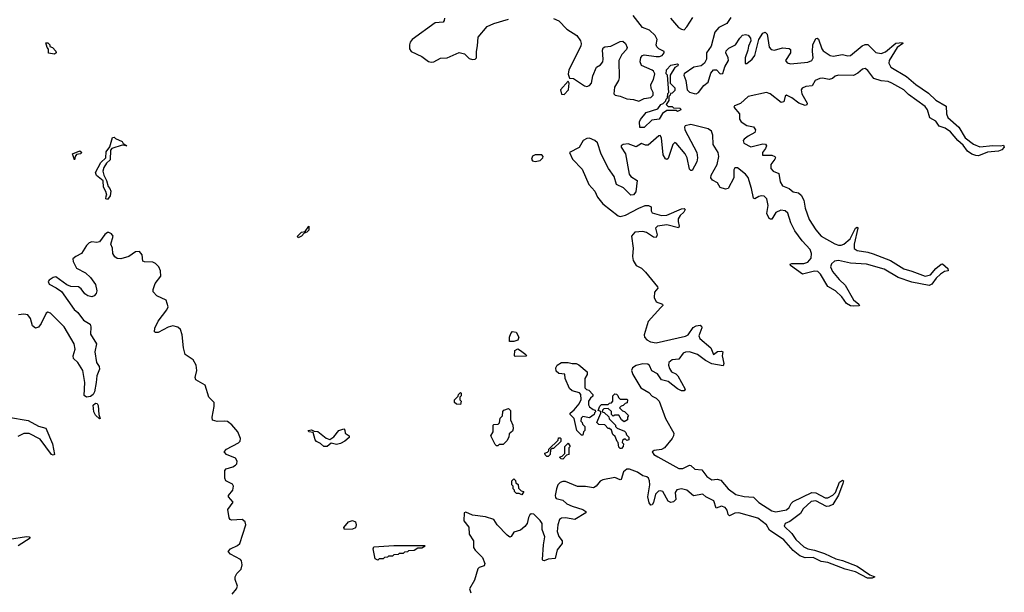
# Model space of a CAD drawing. Extents: x 2535812 to 2752880, y 540738 to 728399.
# Tile 47 of 213: x 2604354 to 2611750, y 609178 to 613483. Entities that reach past the tile are written whole.
import ezdxf

# ---------------------------------------------------------------- set-up
doc = ezdxf.new("R2010")
doc.units = 0

msp = doc.modelspace()

# ---------------------------------------------------------------- linework, layer by layer
at = {"layer": '0CON20XD'}
for points in [[(2607545.8, 613495), (2607543.2, 613476.8), (2607534.4, 613465.6), (2607475, 613458.4), (2607301.2, 613335), (2607286.1, 613315), (2607281.4, 613295), (2607281.9, 613265), (2607293.6, 613243.6), (2607375.2, 613205.2), (2607425, 613169.1), (2607445, 613162.5), (2607465, 613166.9), (2607515, 613193.9), (2607565, 613196.9), (2607655, 613235.4), (2607695, 613227.3), (2607731.3, 613191.3), (2607756.5, 613183.5), (2607775, 613187.1), (2607785, 613196.7), (2607784.8, 613245), (2607793.5, 613286.5), (2607797.8, 613352.2), (2607865, 613430.8), (2607915.9, 613454.1), (2608025, 613486.3)], [(2608365, 613491.1), (2608405, 613474.2), (2608462.8, 613412.8), (2608540.3, 613365), (2608567.4, 613325), (2608572, 613305), (2608568.3, 613285), (2608478.5, 613105), (2608473.2, 613073.2), (2608483.8, 613043.8), (2608515, 613041.1), (2608596, 612986), (2608615, 612980.4), (2608635, 612987.3), (2608650, 613005), (2608659, 613061), (2608688.1, 613125), (2608717.5, 613142.5), (2608734, 613166), (2608738, 613185), (2608732.4, 613255), (2608738, 613272), (2608750, 613280), (2608795, 613283.3), (2608865, 613319.1), (2608885, 613321.1), (2608905.5, 613305), (2608917.3, 613275), (2608911.3, 613258.7), (2608877.9, 613222.1), (2608854.8, 613175), (2608856.5, 613045), (2608851.6, 613025), (2608823.1, 612975), (2608816.7, 612926.7), (2608826.5, 612916.5), (2608865, 612908.2), (2608915, 612887.3), (2608963.6, 612883.7), (2609005, 612869.6), (2609045, 612889.5), (2609095, 612898.6), (2609113.1, 612915), (2609111.7, 612935), (2609097, 612965), (2609094.1, 612995), (2609115, 613032.2), (2609125.3, 613074.7), (2609115.9, 613095), (2609105, 613102.8), (2609025, 613139.3), (2609016, 613165), (2609020.5, 613199.5), (2609032.3, 613215), (2609045, 613218.8), (2609136.2, 613205), (2609160.8, 613205), (2609180.8, 613215), (2609196.2, 613235), (2609194.4, 613245), (2609154.4, 613264.4), (2609138.9, 613278.9), (2609135.2, 613295), (2609142.2, 613335), (2609127.8, 613365), (2609085, 613405.2), (2609033.5, 613423.5), (2608962.4, 613515)], [(2609241.5, 613495), (2609303.3, 613425), (2609325, 613410.6), (2609345, 613407.8), (2609365, 613428.2), (2609410.7, 613499.3)], [(2609695, 613498.8), (2609664.6, 613455.4), (2609604.7, 613425), (2609575, 613389.6), (2609547.3, 613285), (2609511.9, 613235), (2609512, 613185), (2609498.3, 613155), (2609473.2, 613136.8), (2609418.4, 613125), (2609345.3, 613075), (2609342.6, 613065), (2609358.1, 613025), (2609367.3, 612955), (2609385, 612938.5), (2609419.3, 612929.3), (2609435, 612926.8), (2609452.7, 612935), (2609492.8, 612987.2), (2609526.3, 613013.7), (2609545, 613080), (2609565, 613107.1), (2609587.1, 613107.1), (2609615, 613075.5), (2609635, 613077.5), (2609651.2, 613128.8), (2609677.5, 613175), (2609676.6, 613195), (2609657.9, 613235), (2609660.5, 613249.5), (2609680.2, 613269.7), (2609732.1, 613295), (2609763.8, 613345), (2609784.2, 613365.8), (2609805, 613370.5), (2609825, 613366.7), (2609844.4, 613345), (2609845.4, 613324.6), (2609828.7, 613285), (2609823.5, 613255), (2609804.1, 613195), (2609804.6, 613154.6), (2609815, 613154.3), (2609856.9, 613185), (2609875.3, 613215), (2609905.4, 613335), (2609935, 613382.5), (2609955, 613389.2), (2609969.4, 613375), (2609985, 613276.2), (2609998.5, 613258.5), (2610025, 613254), (2610085, 613272.3), (2610135, 613266.7), (2610145, 613260), (2610144.6, 613235), (2610107.5, 613175), (2610119.5, 613159.5), (2610145, 613150), (2610275, 613163.3), (2610305, 613176.6), (2610314.3, 613195), (2610308.7, 613245), (2610311.2, 613295), (2610335, 613342.5), (2610345, 613344), (2610355.4, 613335.4), (2610379.5, 613265), (2610389.9, 613249.9), (2610440.9, 613215), (2610465, 613207.7), (2610535, 613220.2), (2610575, 613210.3), (2610595, 613213.9), (2610683.5, 613286.5), (2610705, 613296.5), (2610725, 613297.5), (2610785, 613237.5), (2610825, 613227.6), (2610858.4, 613241.6), (2610935, 613305.5), (2610985, 613312.5), (2610988.8, 613305), (2610946.4, 613273.6), (2610885.7, 613175), (2610882.3, 613155), (2610896.9, 613126.9), (2611015.7, 613055.7), (2611085, 612996.2), (2611180.1, 612930.1), (2611235, 612879.2), (2611313.2, 612833.2), (2611315.3, 612775), (2611325, 612748.5), (2611409.4, 612675), (2611457.2, 612595), (2611517.7, 612547.7), (2611565, 612526.7), (2611665, 612538.2), (2611722.5, 612535)], [(2604615, 613224.4), (2604571.7, 613231.7), (2604571.7, 613261.7), (2604560, 613275), (2604551.7, 613308.3), (2604565, 613310), (2604580, 613295), (2604581.7, 613281.7), (2604600, 613275), (2604626.4, 613246.4), (2604627.5, 613235), (2604615, 613224.4)], [(2611722.5, 612535), (2611745, 612538.8), (2611750, 612525), (2611731.2, 612505), (2611706.1, 612493.9), (2611625, 612488.2), (2611555, 612460.7), (2611535, 612461.1), (2611505, 612473.1), (2611474.7, 612495), (2611440.6, 612540.6), (2611401.1, 612575), (2611345, 612639.5), (2611306.8, 612666.8), (2611261.7, 612681.7), (2611235, 612719.7), (2611191.1, 612745), (2611173.3, 612805), (2611155, 612830), (2611030.7, 612920.7), (2610995, 612954.8), (2610906.2, 613006.2), (2610878, 613018), (2610825, 613022.7), (2610769.8, 613039.8), (2610725, 613101.1), (2610705, 613115.8), (2610685, 613111.6), (2610649.7, 613080.3), (2610617.3, 613062.7), (2610505, 613067.1), (2610480.6, 613059.4), (2610458.8, 613041.2), (2610435, 613034.3), (2610385, 613043.3), (2610365, 613040.9), (2610329.1, 613025), (2610305.7, 612985), (2610258.6, 612981.4), (2610231.8, 612968.2), (2610225.3, 612955), (2610230, 612925), (2610268.8, 612855), (2610266.4, 612843.7), (2610255, 612838.2), (2610207.8, 612855), (2610155, 612895.6), (2610115, 612914.6), (2610102.9, 612907.1), (2610094.5, 612865.5), (2610075, 612860.8), (2609992, 612925), (2609964.8, 612934.8), (2609825, 612905.2), (2609767.7, 612852.3), (2609723.8, 612835), (2609718, 612825), (2609761.5, 612775), (2609760.4, 612735), (2609773.6, 612715), (2609815, 612687.8), (2609865, 612676.8), (2609882.1, 612655), (2609876.7, 612635), (2609825, 612608.3), (2609795.4, 612585), (2609788.5, 612575), (2609792.9, 612555), (2609845, 612526.2), (2609935, 612548.8), (2609956.8, 612546.8), (2609964.4, 612535), (2609956.6, 612513.4), (2609934.1, 612485), (2609934.4, 612465), (2610004.1, 612464.1), (2610027.5, 612455), (2610030.6, 612445), (2610025.5, 612435), (2609995.8, 612395), (2609996.9, 612365), (2610015, 612344.1), (2610057.3, 612327.3), (2610065.6, 612265), (2610085, 612233.2), (2610132.9, 612212.9), (2610165, 612188.8), (2610205, 612181.3), (2610224.8, 612164.8), (2610244.3, 612125), (2610254, 612065), (2610285, 611980.8), (2610333.9, 611903.9), (2610374.7, 611855), (2610477.5, 611797.5), (2610505, 611787.3), (2610525, 611787), (2610545, 611795.3), (2610591.8, 611835), (2610631.4, 611915), (2610645, 611923.3), (2610650, 611915), (2610621.9, 611795), (2610623, 611763), (2610645, 611747.9), (2610725.9, 611735.9), (2610765, 611722.2), (2610895, 611673.5), (2610995, 611609.1), (2611055, 611592.7), (2611155, 611553.8), (2611195.3, 611564.7), (2611235, 611612.2), (2611275, 611645.8), (2611285, 611648), (2611325, 611612.5), (2611327.5, 611595), (2611300.9, 611589.1), (2611270, 611570), (2611239.3, 611540.7), (2611206.5, 611495), (2611185, 611485.5), (2611055, 611510.9), (2610951.9, 611545), (2610848.2, 611608.2), (2610715, 611645.9), (2610595, 611652.4), (2610505, 611673.7), (2610475, 611666.7), (2610451.4, 611648.6), (2610443.3, 611625), (2610458.7, 611588.7), (2610508.7, 611528.7), (2610555, 611487.3), (2610617.5, 611377.5), (2610657.5, 611345), (2610662.5, 611335), (2610657.3, 611332.7), (2610615, 611328.8), (2610595, 611332.5), (2610565, 611350), (2610528.6, 611398.6), (2610483.3, 611445), (2610425, 611476.1), (2610369.1, 611569.1), (2610349.9, 611589.9), (2610325, 611591.9), (2610235, 611568.7), (2610144.2, 611635), (2610141.2, 611645), (2610155, 611650.6), (2610245, 611650.5), (2610275, 611660.7), (2610299.3, 611690.7), (2610302, 611725), (2610290.7, 611755), (2610230.6, 611820.6), (2610177.7, 611895), (2610147.8, 611955), (2610125, 612027.9), (2610105, 612046.6), (2610070.9, 612050.9), (2610035, 612033.5), (2610005, 611984.5), (2609995, 611982.5), (2609985, 611989.5), (2609966.4, 612025), (2609976.5, 612085), (2609966.9, 612135), (2609945.1, 612155.1), (2609925, 612158.3), (2609905, 612154), (2609875, 612136.5), (2609865, 612141.4), (2609850.2, 612215), (2609825, 612295.4), (2609805, 612321.7), (2609745, 612370.4), (2609725, 612368.5), (2609717.5, 612355), (2609718.1, 612295), (2609676.9, 612213.1), (2609655, 612207.7), (2609615, 612220.6), (2609595, 612256.9), (2609557.1, 612277.1), (2609545.4, 612295), (2609548.7, 612315), (2609592.7, 612395), (2609605.2, 612455), (2609600, 612485), (2609563, 612545), (2609561.1, 612615), (2609551.8, 612645), (2609525, 612663.6), (2609395, 612694.8), (2609353.3, 612685), (2609346.9, 612675), (2609351.4, 612655), (2609441.2, 612485), (2609444.7, 612445), (2609440.3, 612415), (2609405, 612350), (2609395, 612349.4), (2609385, 612360), (2609367.7, 612445), (2609354, 612475), (2609285, 612555.9), (2609275, 612558.9), (2609260.8, 612545), (2609225, 612439.2), (2609215, 612431.9), (2609205, 612436.7), (2609188.2, 612468.2), (2609174, 612594), (2609165, 612612.9), (2609155, 612610.6), (2609075, 612539.2), (2609055, 612539.1), (2609025, 612551.8), (2608985, 612526.2), (2608925, 612550), (2608888, 612545), (2608871.8, 612535), (2608871.2, 612525), (2608904.2, 612475), (2608931.7, 612321.7), (2608945, 612303.5), (2608993.3, 612273.3), (2608981.7, 612188.3), (2608965, 612167.1), (2608945, 612164.6), (2608889.4, 612219.4), (2608835.9, 612245), (2608818.9, 612305), (2608776.5, 612365), (2608722.3, 612472.3), (2608695, 612557.1), (2608675, 612574.1), (2608635, 612591.2), (2608615, 612590), (2608587.5, 612575), (2608557.8, 612522.2), (2608484.3, 612485), (2608506.2, 612435), (2608579, 612359), (2608628.2, 612245), (2608674.7, 612195), (2608695, 612147.5), (2608735, 612098.2), (2608848.6, 612008.6), (2608865, 612004.6), (2608905, 612012.4), (2609004, 612066), (2609051.2, 612085), (2609077, 612087), (2609096.6, 612076.6), (2609096.7, 612045), (2609105, 612030.6), (2609175, 612010.8), (2609215, 612014.1), (2609325, 612060), (2609345, 612063.3), (2609353.3, 612055), (2609342, 612035), (2609315, 612011.9), (2609300.8, 611985), (2609299.1, 611965), (2609308.3, 611931.7), (2609302, 611918), (2609215, 611941.1), (2609145, 611930.8), (2609130, 611915), (2609141.4, 611865), (2609134.6, 611845.4), (2609115, 611848.2), (2609063.4, 611883.4), (2609035, 611890.7), (2608975, 611884.7), (2608950.9, 611855), (2608963.4, 611765), (2608958, 611702), (2608961.7, 611671.7), (2608985.2, 611635.2), (2609025, 611614.7), (2609055.9, 611585.9), (2609145.6, 611475), (2609146.9, 611465), (2609123.2, 611435), (2609120.8, 611395), (2609135, 611361.5), (2609183.3, 611345), (2609184, 611335), (2609170.6, 611319.4), (2609075.6, 611214.4), (2609044.3, 611115), (2609047.9, 611095), (2609066, 611075), (2609091.6, 611061.6), (2609136.3, 611053.7), (2609356.6, 611103.4), (2609375.6, 611114.4), (2609411.9, 611168.1), (2609435, 611182.1), (2609465, 611186.9), (2609475, 611179.2), (2609476.9, 611166.9), (2609455.5, 611105), (2609463.3, 611085), (2609545.5, 611015), (2609565, 610966), (2609595, 610989.1), (2609625, 610991.1), (2609635.6, 610985), (2609629.6, 610955), (2609642.4, 610897.6), (2609638.9, 610881.1), (2609553.3, 610895), (2609505, 610920.4), (2609445.3, 610965.3), (2609385, 610986.9), (2609356, 610984), (2609338.4, 610975), (2609305, 610931.2), (2609254.6, 610925.4), (2609230, 610905), (2609228, 610885), (2609235, 610860), (2609250, 610835), (2609281.6, 610821.6), (2609296.6, 610806.6), (2609352.5, 610705), (2609345, 610691.9), (2609325, 610692.5), (2609295, 610708.5), (2609225, 610763.8), (2609175, 610776.4), (2609145, 610819.6), (2609102.4, 610842.4), (2609085, 610884.3), (2609073.4, 610893.4), (2609035, 610895.3), (2608985, 610883.3), (2608957.1, 610865), (2608949.1, 610845), (2608959.3, 610815), (2609019.2, 610715), (2609079.9, 610679.9), (2609105, 610651.8), (2609135, 610638.1), (2609157.9, 610615), (2609205, 610484.5), (2609266.8, 610375), (2609266, 610355), (2609255.3, 610335), (2609196.6, 610263.4), (2609175, 610252.9), (2609120, 610245), (2609105.5, 610235), (2609117.7, 610215), (2609147.4, 610197.4), (2609305, 610109), (2609335, 610108.5), (2609385, 610133.1), (2609395, 610131.5), (2609425, 610103.4), (2609478.4, 610098.4), (2609515, 610047.5), (2609553, 610023), (2609592.1, 610027.9), (2609620.5, 610020.5), (2609675.3, 609955), (2609734.6, 609914.6), (2609795, 609897.3), (2609865, 609894), (2609905, 609853.8), (2610005, 609791.6), (2610035, 609781.9), (2610115, 609798), (2610134.8, 609815), (2610149.4, 609845), (2610165, 609860.3), (2610305, 609928.9), (2610333.8, 609925), (2610405, 609888), (2610425, 609887.9), (2610461.3, 609908.7), (2610481.2, 609928.8), (2610511.1, 610005), (2610535, 610021.2), (2610541.2, 610015), (2610537.9, 609995), (2610505, 609908.6), (2610462, 609838), (2610435, 609825.5), (2610415, 609824.1), (2610335, 609865.8), (2610298.8, 609861.2), (2610238.9, 609805), (2610219.8, 609770.2), (2610138.5, 609711.5), (2610102.9, 609695), (2610097.2, 609675), (2610155, 609619.7), (2610184.6, 609574.6), (2610245, 609519.7), (2610275, 609504.8), (2610325, 609495.3), (2610399.5, 609469.5), (2610485, 609430), (2610535, 609417.7), (2610645, 609375.4), (2610739.8, 609309.8), (2610777.5, 609295), (2610757.5, 609285), (2610723.3, 609285), (2610631.3, 609331.3), (2610555, 609351.6), (2610425, 609401), (2610375, 609410), (2610315, 609438.7), (2610255, 609437.5), (2610215, 609451.9), (2610165, 609491.4), (2610095, 609572), (2609986.9, 609645), (2609963.4, 609685), (2609898.5, 609735), (2609755, 609775.5), (2609725, 609772), (2609685, 609752.9), (2609675, 609762.5), (2609667.3, 609795), (2609654.1, 609815), (2609625, 609825.2), (2609585, 609811.9), (2609567.6, 609865), (2609509.2, 609895), (2609486.2, 609916.2), (2609415, 609903.1), (2609365.1, 609945.1), (2609325, 609954.8), (2609291, 609949), (2609278.6, 609928.6), (2609283.2, 609875), (2609265, 609859.4), (2609245, 609852.4), (2609225, 609862.1), (2609185, 609934.7), (2609165, 609942.2), (2609151.4, 609938.6), (2609130, 609915), (2609115, 609852.9), (2609105, 609836.9), (2609095, 609833.1), (2609081.9, 609851.9), (2609073.1, 609895), (2609087.8, 609985), (2609086.2, 610015), (2609077.5, 610035), (2609065, 610045.6), (2609035, 610053.8), (2608995, 610080.5), (2608935, 610104.6), (2608915.1, 610104.9), (2608889.6, 610085), (2608872.8, 610027.2), (2608865, 610024.5), (2608825, 610040.9), (2608735, 610023.8), (2608715, 610012.7), (2608683.4, 609976.6), (2608665, 609964.7), (2608605, 609974.7), (2608545, 609974.2), (2608455, 610010.3), (2608435, 610011.6), (2608415, 610002.9), (2608397.5, 609985), (2608385.8, 609955), (2608376.9, 609905), (2608379.8, 609889.8), (2608385, 609883.5), (2608435, 609870.8), (2608465, 609842.7), (2608505.2, 609825.2)], [(2609013, 612673), (2609010, 612715), (2609016.4, 612733.6), (2609060, 612785), (2609147.5, 612812.5), (2609170, 612845), (2609188.3, 612851.7), (2609208.3, 612871.7), (2609210, 612885), (2609220, 612895), (2609223, 612927), (2609230, 612935), (2609220, 613065), (2609210, 613075), (2609212.5, 613105), (2609245, 613140), (2609295, 613150), (2609300, 613145), (2609296.7, 613135), (2609276.4, 613123.6), (2609240, 613065), (2609240, 613005), (2609275, 612970), (2609275, 612950), (2609255, 612930), (2609241.7, 612928.3), (2609240, 612915), (2609230, 612905), (2609230, 612875), (2609210, 612845), (2609225, 612830), (2609255, 612830), (2609265, 612820), (2609315, 612817.5), (2609320, 612805), (2609295, 612792.5), (2609285, 612800), (2609215, 612800), (2609181.7, 612778.3), (2609157.5, 612735), (2609101.4, 612728.6), (2609045, 612673.3), (2609013, 612673)], [(2608445, 612921.8), (2608476.3, 612955), (2608480.8, 613005), (2608475, 613020), (2608415.5, 612955), (2608423.4, 612923.4), (2608445, 612921.8)], [(2605015, 612130), (2605002.5, 612135), (2605003.6, 612156.4), (2605010, 612165), (2605002.5, 612192.5), (2604983.8, 612225), (2604981.7, 612271.7), (2604930.7, 612310.7), (2604923.6, 612333.6), (2604965, 612410), (2605002.5, 612445), (2605005, 612490), (2605031.7, 612528.3), (2605051.7, 612598.3), (2605065, 612600), (2605075, 612590), (2605125, 612567.5), (2605131.7, 612551.7), (2605160, 612535), (2605125, 612540), (2605046.4, 612513.6), (2605037, 612503), (2605035, 612430), (2605007.5, 612405), (2604987.5, 612372.5), (2604980, 612345), (2604986.2, 612315), (2605006.2, 612275), (2605018.8, 612228.8), (2605032.5, 612215), (2605038, 612195), (2605035, 612160), (2605015, 612130)], [(2604765, 612430), (2604750, 612475), (2604807, 612497), (2604820, 612485), (2604810, 612475), (2604781.7, 612468.3), (2604770, 612455), (2604765, 612430)], [(2608225, 612416.7), (2608265, 612424.8), (2608284.5, 612445), (2608285.6, 612455), (2608276.5, 612466.5), (2608225, 612468.1), (2608205, 612456), (2608199.8, 612435), (2608205, 612421.5), (2608225, 612416.7)], [(2606445, 611842.5), (2606440, 611855), (2606470, 611885), (2606498.3, 611891.7), (2606525, 611930), (2606525, 611900), (2606510, 611885), (2606491.7, 611878.3), (2606470, 611855), (2606445, 611842.5)], [(2605950.5, 609165), (2605982.9, 609205), (2605989.2, 609225), (2605972, 609275), (2605972, 609295), (2605985, 609318.8), (2606018.5, 609351.5), (2606025.5, 609385), (2606020, 609415), (2606012.5, 609425), (2605974.3, 609445.7), (2605937.5, 609465), (2605921.2, 609485), (2605938.8, 609505), (2605990.5, 609529.5), (2606006.7, 609545), (2606053.3, 609685), (2606047.2, 609707.2), (2606024.6, 609724.6), (2605945, 609720.5), (2605934.6, 609724.6), (2605927.9, 609737.9), (2605918.6, 609801.4), (2605956.7, 609855), (2605922, 609895), (2605922, 609905), (2605954.2, 609945), (2605960.8, 609975), (2605951.7, 609991.7), (2605901.8, 610015), (2605894.6, 610035), (2605894.4, 610095), (2605905, 610106.5), (2605955, 610122.1), (2605975, 610134.5), (2605984.4, 610145), (2605986.9, 610165), (2605975, 610185.5), (2605908.6, 610215), (2605890, 610235), (2605908.6, 610255), (2605998.3, 610301.7), (2606010, 610315), (2606013.3, 610335), (2605994, 610385), (2605947, 610437), (2605915, 610461.2), (2605895, 610465.8), (2605836.9, 610463.1), (2605802.2, 610472.2), (2605798.9, 610495), (2605814.3, 610575), (2605814, 610605), (2605773.8, 610645), (2605746.7, 610735), (2605676.4, 610776.4), (2605673.6, 610793.6), (2605684.3, 610845), (2605680, 610885), (2605656.6, 610926.6), (2605596.1, 610966.1), (2605584.2, 611015.8), (2605574.4, 611114.4), (2605561.2, 611155), (2605541.9, 611171.9), (2605505, 611180.5), (2605469.1, 611170.9), (2605395, 611131.5), (2605375, 611130.8), (2605367.3, 611137.3), (2605368.9, 611165), (2605394.1, 611215.9), (2605459.1, 611300.9), (2605469.4, 611325), (2605454, 611375), (2605385, 611406), (2605357.3, 611437.3), (2605356.9, 611455), (2605371.1, 611498.9), (2605414.5, 611555), (2605411.1, 611595), (2605400, 611625), (2605375, 611650), (2605355, 611659.1), (2605292, 611662), (2605278.3, 611668.3), (2605273.8, 611715), (2605255, 611741.2), (2605225, 611738), (2605175, 611702.9), (2605115, 611685.5), (2605087.5, 611687.5), (2605070, 611700), (2605054, 611725), (2605052, 611765), (2605038, 611795), (2605056.7, 611855), (2605044.1, 611874.1), (2605025, 611884), (2605015, 611882.5), (2604995, 611866.9), (2604955, 611812.9), (2604935, 611807.3), (2604895, 611812.9), (2604875, 611804.6), (2604855, 611785.5), (2604819.5, 611725), (2604775, 611703.3), (2604754.4, 611685), (2604755.6, 611665), (2604781.9, 611615), (2604849.5, 611579.5), (2604885.4, 611545.4), (2604922.8, 611492.8), (2604934.4, 611445), (2604929.4, 611425), (2604915, 611407.5), (2604895, 611400), (2604866.4, 611406.4), (2604843.1, 611423.1), (2604815, 611460), (2604795.7, 611475), (2604738.1, 611478.1), (2604709.4, 611489.4), (2604625, 611550.5), (2604605, 611545.5), (2604575.8, 611525), (2604568.6, 611515), (2604576, 611495), (2604628.2, 611468.2), (2604668.3, 611438.3), (2604764.2, 611305), (2604791.1, 611281.1), (2604832.5, 611225), (2604883.1, 611193.1), (2604888.6, 611175), (2604885, 611120), (2604931.4, 611045), (2604920, 610985), (2604932.5, 610905), (2604951.1, 610875), (2604954.5, 610855), (2604932.7, 610805), (2604929.6, 610755), (2604915.4, 610685), (2604905.2, 610664.8), (2604885, 610651.1), (2604856.2, 610646.2), (2604838.5, 610658.5), (2604844.6, 610755), (2604828.7, 610845), (2604791.1, 610905), (2604759.2, 610935), (2604755.6, 610955), (2604770, 611005), (2604763.8, 611045), (2604687.5, 611175), (2604585, 611276.7), (2604565, 611284.3), (2604554, 611276), (2604515, 611198), (2604495, 611172), (2604473.9, 611163.9), (2604451.7, 611181.7), (2604435, 611237.5), (2604415, 611263.8), (2604385, 611268), (2604346.4, 611263.6)], [(2608065, 611062.5), (2608032.5, 611062.5), (2608033.3, 611095), (2608042.5, 611125), (2608055, 611140), (2608083, 611133), (2608102.5, 611095), (2608096.7, 611073.3), (2608065, 611062.5)], [(2608075, 610950), (2608070, 610955), (2608072.5, 610995), (2608095, 611007.5), (2608117, 610997), (2608156.7, 610966.7), (2608160, 610955), (2608155, 610952.5), (2608075, 610950)], [(2608585, 610360), (2608575, 610360), (2608540, 610395), (2608520, 610485), (2608490, 610515), (2608490, 610525), (2608520, 610550), (2608557.5, 610595), (2608571.7, 610628.3), (2608570, 610665), (2608558.3, 610678.3), (2608505, 610692.5), (2608485, 610710), (2608452.5, 610785), (2608448.3, 610818.3), (2608403.6, 610823.6), (2608385, 610840), (2608382.5, 610865), (2608392.5, 610885), (2608423, 610907), (2608475, 610906.7), (2608505, 610897.5), (2608535, 610897.5), (2608555, 610887.5), (2608617.5, 610835), (2608617.5, 610815), (2608600, 610785), (2608600, 610715), (2608611.7, 610701.7), (2608628.3, 610698.3), (2608660, 610665), (2608658.3, 610651.7), (2608641.7, 610638.3), (2608627.5, 610615), (2608627, 610587), (2608633.6, 610573.6), (2608661.7, 610551.7), (2608677.5, 610547.5), (2608680, 610535), (2608671.7, 610528.3), (2608670, 610515), (2608635, 610490), (2608585, 610500), (2608571.7, 610488.3), (2608570, 610465), (2608580, 610455), (2608581.7, 610441.7), (2608600, 610425), (2608600, 610395), (2608590, 610385), (2608585, 610360)], [(2607665, 610590), (2607635, 610592.5), (2607620, 610605), (2607620, 610625), (2607648.3, 610651.7), (2607650, 610665), (2607665, 610680), (2607670, 610675), (2607670, 610655), (2607660, 610645), (2607660, 610625), (2607670, 610615), (2607665, 610590)], [(2608875, 610260), (2608865, 610260), (2608855, 610270), (2608850, 610305), (2608841.7, 610311.7), (2608828.3, 610348.3), (2608810, 610365), (2608798.3, 610398.3), (2608785, 610410), (2608775, 610410), (2608748.3, 610438.3), (2608705, 610440), (2608690, 610455), (2608720, 610525), (2608718.3, 610538.3), (2608700, 610545), (2608711.7, 610578.3), (2608725, 610590), (2608775, 610590), (2608785, 610600), (2608798.3, 610601.7), (2608810, 610615), (2608810, 610655), (2608825, 610670), (2608838.3, 610668.3), (2608848.3, 610658.3), (2608851.7, 610641.7), (2608865, 610630), (2608915, 610630), (2608920, 610625), (2608918.3, 610601.7), (2608901.7, 610598.3), (2608888.3, 610581.7), (2608871.7, 610578.3), (2608860, 610565), (2608881.7, 610541.7), (2608898.3, 610538.3), (2608928.3, 610508.3), (2608920, 610495), (2608920, 610475), (2608895, 610460), (2608873.6, 610473.6), (2608855, 610510), (2608825, 610510), (2608811.7, 610501.7), (2608800, 610515), (2608798.3, 610538.3), (2608775, 610560), (2608741.7, 610558.3), (2608731.7, 610548.3), (2608730, 610535), (2608745, 610530), (2608778.3, 610498.3), (2608781.7, 610481.7), (2608830, 610435), (2608830, 610425), (2608841.7, 610411.7), (2608898.3, 610388.3), (2608908.3, 610378.3), (2608911.7, 610361.7), (2608930, 610345), (2608930, 610325), (2608915, 610320), (2608905, 610330), (2608895, 610330), (2608881.7, 610318.3), (2608880, 610305), (2608890, 610295), (2608887.5, 610275), (2608875, 610260)], [(2604955, 610483.3), (2604925, 610509.2), (2604911.8, 610535), (2604906.9, 610585), (2604925, 610600.6), (2604936.7, 610596.7), (2604945, 610582.5), (2604950, 610515), (2604960, 610485), (2604955, 610483.3)], [(2607945, 610280), (2607935, 610280), (2607925, 610290), (2607892.5, 610355), (2607910, 610385), (2607910, 610435), (2607915, 610440), (2607948.3, 610441.7), (2607957.5, 610452.5), (2607963, 610487), (2607980, 610505), (2607983, 610537), (2607991.7, 610548.3), (2608025, 610560), (2608040, 610545), (2608040, 610475), (2608057.5, 610435), (2608061.7, 610408.3), (2608055, 610390), (2608031.7, 610368.3), (2608027.5, 610345), (2608013, 610317), (2607985, 610290), (2607955, 610290), (2607945, 610280)], [(2604270, 610495), (2604419.2, 610469.2), (2604495, 610427.1), (2604551.1, 610411.1), (2604601.2, 610295), (2604615.7, 610214.3), (2604605, 610208), (2604594.3, 610215), (2604508.5, 610328.5), (2604425, 610372), (2604385, 610371.1), (2604339.6, 610350.4)], [(2606665, 610273.3), (2606640, 610275), (2606615, 610297.5), (2606585, 610312.5), (2606574.1, 610324.1), (2606558.3, 610378.3), (2606525, 610383.3), (2606520, 610395), (2606545, 610400), (2606565, 610390), (2606595, 610387.5), (2606656.4, 610336.4), (2606685, 610327.5), (2606713.3, 610346.7), (2606752.5, 610395), (2606788.3, 610408.3), (2606797, 610397), (2606800, 610375), (2606830, 610355), (2606828.3, 610341.7), (2606796.1, 610313.9), (2606763.9, 610296.1), (2606735, 610290), (2606695, 610300), (2606665, 610273.3)], [(2608325, 610200), (2608315, 610200), (2608301.7, 610211.7), (2608300, 610225), (2608318.3, 610231.7), (2608328.3, 610241.7), (2608330, 610255), (2608398.3, 610321.7), (2608401.7, 610338.3), (2608415, 610340), (2608420, 610335), (2608418.3, 610311.7), (2608365, 610260), (2608355, 610260), (2608341.7, 610248.3), (2608340, 610215), (2608325, 610200)], [(2608435, 610180), (2608421.7, 610181.7), (2608410, 610195), (2608428.3, 610201.7), (2608448.3, 610221.7), (2608450, 610275), (2608475, 610300), (2608490, 610275), (2608480, 610265), (2608480, 610215), (2608461.7, 610208.3), (2608435, 610180)], [(2608125, 609910), (2608105, 609920), (2608085, 609920), (2608070, 609935), (2608070, 609945), (2608060, 609955), (2608060, 609975), (2608050, 609985), (2608050, 610015), (2608065, 610030), (2608078.3, 610018.3), (2608081.7, 610001.7), (2608098.3, 609988.3), (2608101.7, 609961.7), (2608121.7, 609941.7), (2608140, 609935), (2608125, 609910)], [(2608505.2, 609825.2), (2608585, 609801.2), (2608605.7, 609785), (2608605.8, 609775), (2608525, 609725.4), (2608455, 609739), (2608425, 609734.7), (2608409.3, 609725), (2608397, 609685), (2608391.9, 609635), (2608405, 609597.5), (2608428.2, 609565), (2608430, 609545), (2608391.9, 609498.1), (2608377.6, 609432.4), (2608322.9, 609427.1), (2608295, 609414.4), (2608285, 609416.2), (2608280.6, 609425), (2608287.8, 609535), (2608299.3, 609595), (2608279.3, 609649.3), (2608278.4, 609695), (2608265, 609718.9), (2608215.4, 609765), (2608195, 609768.7), (2608185, 609760.5), (2608175, 609740), (2608166.5, 609695), (2608148.3, 609671.7), (2608115, 609646.2), (2608065, 609630), (2608045, 609598), (2608035, 609592.9), (2608015, 609606.5), (2607940.5, 609685), (2607915, 609726.4), (2607854, 609745), (2607755, 609758.5), (2607705, 609781.2), (2607694, 609775), (2607690.9, 609715), (2607727.4, 609667.4), (2607730, 609615), (2607762.5, 609565), (2607763.5, 609515), (2607775.7, 609495), (2607829.8, 609439.8), (2607848.9, 609395), (2607841.9, 609378.1), (2607805.8, 609365), (2607795.8, 609354.2), (2607771.7, 609268.3), (2607732.8, 609205), (2607742.1, 609175)], [(2606795, 609650), (2606790, 609665), (2606825, 609707.5), (2606855, 609717.5), (2606876.7, 609706.7), (2606882.5, 609685), (2606876.7, 609663.3), (2606855, 609652.5), (2606795, 609650)], [(2604277.6, 609577.6), (2604405, 609597.5), (2604426.7, 609595), (2604433.3, 609585), (2604342, 609528)], [(2607045, 609420), (2607025, 609430), (2607010, 609505), (2607015, 609520), (2607165, 609530), (2607395, 609530), (2607400, 609525), (2607375, 609510), (2607345, 609510), (2607317, 609493), (2607275, 609490), (2607267, 609483), (2607245, 609480), (2607235, 609470), (2607205, 609470), (2607197, 609463), (2607165, 609460), (2607155, 609450), (2607125, 609450), (2607117, 609443), (2607095, 609440), (2607085, 609430), (2607055, 609430), (2607045, 609420)]]:
    msp.add_lwpolyline(points, dxfattribs=at)

doc.saveas('drawing.dxf')
